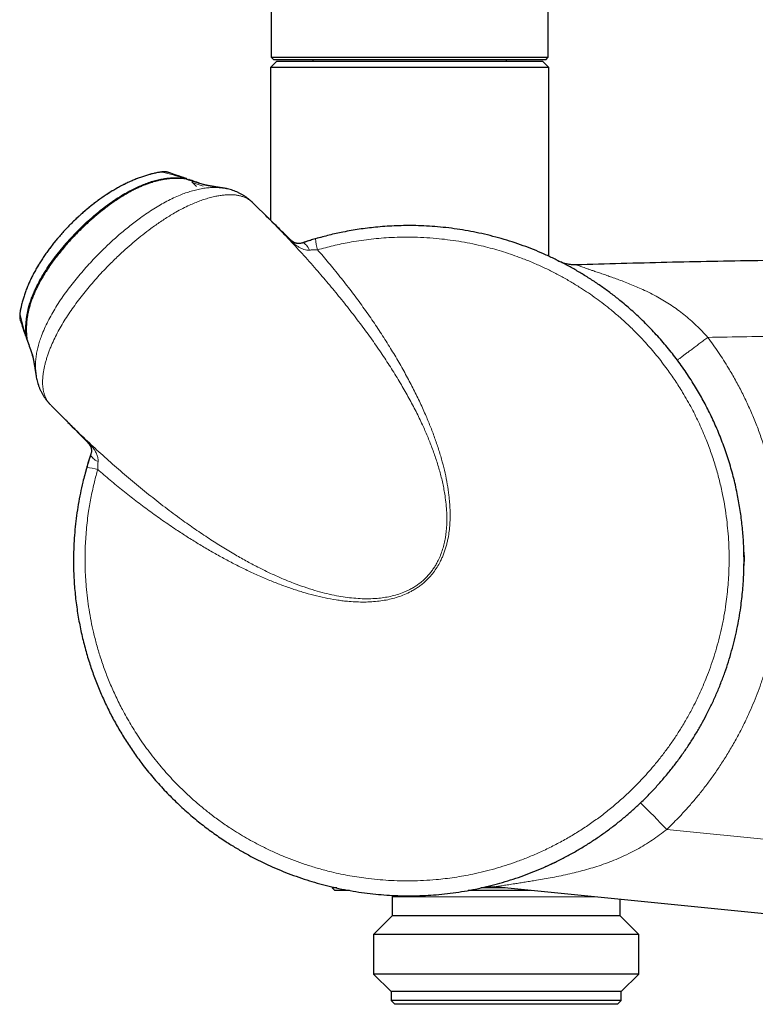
# Model space of a CAD drawing. Header units: millimetres. Extents: x 8 to 2230, y 12 to 2204.
# Tile 16 of 162: x 495 to 553, y 969 to 1047. Entities that reach past the tile are written whole.
import ezdxf

# ---------------------------------------------------------------- set-up
doc = ezdxf.new("R2010")
doc.units = ezdxf.units.MM

msp = doc.modelspace()

# ---------------------------------------------------------------- linework, layer by layer
at = {"color": 7, "linetype": 'Continuous', "lineweight": 30}
for p, q in [((514.462, 1591.841), (514.462, 1043.828)), ((536.362, 1043.828), (536.362, 1591.841)), ((514.912, 1043.528), (514.412, 1043.028)), ((514.462, 1043.828), (514.662, 1043.628)), ((514.462, 1043.828), (536.362, 1043.828)), ((525.412, 1043.628), (514.662, 1043.628)), ((514.912, 1043.528), (533.536, 1043.528)), ((517.762, 1043.628), (517.762, 1043.528)), ((536.162, 1043.628), (525.412, 1043.628)), ((533.062, 1043.528), (533.062, 1043.628)), ((533.536, 1043.528), (535.912, 1043.528)), ((536.412, 1043.028), (535.912, 1043.528)), ((536.162, 1043.628), (536.362, 1043.828)), ((514.412, 1043.028), (514.412, 1030.942)), ((533.923, 1043.028), (514.412, 1043.028)), ((536.412, 1043.028), (533.923, 1043.028)), ((536.412, 1028.094), (536.412, 1043.028)), ((507.729, 1034.21), (507.729, 1034.211)), ((507.796, 1034.222), (507.804, 1034.219)), ((508.569, 1033.603), (508.192, 1033.98)), ((514.22, 1031.128), (513.071, 1032.276)), ((514.191, 1031.15), (514.217, 1031.125)), ((494.636, 1023.825), (494.648, 1023.861)), ((495.126, 1021.569), (495.133, 1021.548)), ((495.2, 1021.393), (495.204, 1021.384)), ((495.2, 1021.388), (495.206, 1021.37)), ((495.877, 1018.673), (495.884, 1018.631)), ((495.918, 1018.416), (495.935, 1018.351)), ((497.037, 1016.329), (497.074, 1016.292)), ((497.077, 1016.289), (497.074, 1016.292)), ((497.075, 1016.287), (498.226, 1015.135)), ((498.229, 1015.138), (498.209, 1015.158)), ((519.284, 978.221), (519.284, 978.14)), ((519.284, 978.14), (519.484, 977.94)), ((519.637, 978.14), (519.284, 978.14)), ((532.944, 978.14), (531.03, 978.14)), ((566.955, 974.757), (532.1, 978.224)), ((520.637, 977.94), (519.484, 977.94)), ((524.034, 977.44), (524.034, 975.94)), ((534.955, 977.94), (530.03, 977.94)), ((542.034, 975.94), (542.034, 977.236)), ((524.034, 975.94), (522.556, 974.463)), ((542.034, 975.94), (524.034, 975.94)), ((543.511, 974.463), (542.034, 975.94)), ((522.556, 974.463), (522.556, 971.318)), ((543.511, 974.463), (522.556, 974.463)), ((543.511, 971.318), (543.511, 974.463)), ((522.556, 971.318), (523.934, 969.94)), ((543.511, 971.318), (522.556, 971.318)), ((542.134, 969.94), (543.511, 971.318)), ((523.934, 969.94), (523.934, 969.24)), ((542.134, 969.94), (523.934, 969.94)), ((542.134, 969.24), (542.134, 969.94)), ((523.934, 969.24), (524.234, 968.94)), ((542.134, 969.24), (523.934, 969.24)), ((541.834, 968.94), (524.234, 968.94)), ((541.834, 968.94), (542.134, 969.24))]:
    msp.add_line(p, q, dxfattribs=at)
at = {"color": 252, "linetype": 'Continuous', "lineweight": 0}
for p, q in [((505.528, 1034.718), (505.493, 1034.706)), ((507.572, 1034.275), (507.568, 1034.232)), ((509.083, 1033.635), (508.283, 1033.914)), ((511.125, 1033.39), (510.999, 1033.421)), ((495.123, 1021.787), (495.08, 1021.782)), ((495.144, 1021.626), (495.144, 1021.626)), ((495.935, 1018.351), (496.018, 1018.039)), ((545.72, 982.765), (567.286, 980.613)), ((539.985, 977.44), (524.034, 977.44))]:
    msp.add_line(p, q, dxfattribs=at)
at = {"color": 252, "linetype": 'Continuous', "lineweight": 0, "flags": 128}
for points in [[(515.956, 1029.424), (515.952, 1029.427), (515.947, 1029.428), (515.94, 1029.428), (515.932, 1029.427), (515.923, 1029.424), (515.912, 1029.419)], [(516.901, 1029.143), (516.95, 1029.151), (517.003, 1029.144), (517.06, 1029.121), (517.12, 1029.083), (517.183, 1029.031), (517.246, 1028.965), (517.31, 1028.886), (517.374, 1028.795), (517.437, 1028.694), (517.497, 1028.584)], [(499.93, 1013.399), (499.928, 1013.402), (499.926, 1013.408), (499.926, 1013.414), (499.928, 1013.422), (499.931, 1013.432), (499.935, 1013.442)], [(500.211, 1012.454), (500.203, 1012.405), (500.211, 1012.351), (500.234, 1012.294), (500.271, 1012.234), (500.324, 1012.172), (500.39, 1012.108), (500.468, 1012.044), (500.559, 1011.98), (500.66, 1011.918), (500.771, 1011.857)]]:
    msp.add_lwpolyline(points, dxfattribs=at)
at = {"color": 7, "linetype": 'Continuous', "lineweight": 30, "flags": 128}
for points in [[(551.825, 1004.704), (551.833, 1004.216), (551.831, 1003.632)], [(524.02, 977.556), (524.026, 977.527), (524.034, 977.44)]]:
    msp.add_lwpolyline(points, dxfattribs=at)
at = {"color": 252, "linetype": 'Continuous', "lineweight": 0}
for centre, radius, start, end in [((506.062, 1033.8), 0.966, 71.22578, 101.2959), ((520.613, 1029.511), 2.645, 180.7408, 200.05939), ((495.554, 1023.293), 0.966, 168.72573, 198.77446), ((499.94, 1013.41), 0.0146, 227.53896, 271.76912), ((499.844, 1008.741), 2.645, 69.94056, 89.25913), ((510.814, 950.402), 47.6, 42.83498, 46.38879)]:
    msp.add_arc(centre, radius, start, end, dxfattribs=at)
at = {"color": 7, "linetype": 'Continuous', "lineweight": 30}
for start, end in [(104.77728, 108.55581), (161.44419, 164.40052), (293.75175, 295.92448)]:
    msp.add_arc((525.334, 1004.021), 26.5, start, end, dxfattribs=at)
for points, knots in [([(505.528, 1034.717), (505.508, 1034.713), (505.389, 1034.692), (505.162, 1034.641), (504.847, 1034.562), (504.523, 1034.468), (504.199, 1034.361), (503.873, 1034.241), (503.546, 1034.109), (503.218, 1033.964), (502.889, 1033.806), (502.559, 1033.635), (502.229, 1033.453), (501.899, 1033.259), (501.572, 1033.054), (501.246, 1032.839), (500.923, 1032.614), (500.603, 1032.379), (500.286, 1032.135), (499.971, 1031.881), (499.661, 1031.618), (499.355, 1031.348), (499.055, 1031.071), (498.762, 1030.788), (498.474, 1030.499), (498.192, 1030.203), (497.916, 1029.9), (497.648, 1029.592), (497.387, 1029.279), (497.135, 1028.961), (496.892, 1028.64), (496.658, 1028.315), (496.433, 1027.986), (496.217, 1027.654), (496.012, 1027.318), (495.819, 1026.981), (495.638, 1026.644), (495.47, 1026.306), (495.314, 1025.967), (495.17, 1025.628), (495.04, 1025.288), (494.924, 1024.952), (494.822, 1024.619), (494.738, 1024.3), (494.677, 1024.036), (494.648, 1023.881), (494.638, 1023.825)], [0, 0, 0, 0, 0.003903, 0.023344, 0.04457, 0.066001, 0.087687, 0.109658, 0.131869, 0.154401, 0.177278, 0.200473, 0.223944, 0.247645, 0.271517, 0.295494, 0.31961, 0.343838, 0.368282, 0.392865, 0.417542, 0.442267, 0.466985, 0.49164, 0.516196, 0.541028, 0.565831, 0.590595, 0.615312, 0.639975, 0.664578, 0.689115, 0.713306, 0.737942, 0.762286, 0.786353, 0.810167, 0.833753, 0.857139, 0.880355, 0.903478, 0.926007, 0.948059, 0.969865, 0.989094, 1, 1, 1, 1]), ([(507.728, 1034.208), (507.675, 1034.215), (507.536, 1034.234), (507.314, 1034.25), (507.057, 1034.258), (506.796, 1034.255), (506.526, 1034.24), (506.253, 1034.212), (505.978, 1034.172), (505.701, 1034.119), (505.423, 1034.053), (505.137, 1033.974), (504.845, 1033.881), (504.546, 1033.774), (504.243, 1033.652), (503.937, 1033.517), (503.625, 1033.366), (503.308, 1033.2), (502.984, 1033.016), (502.65, 1032.815), (502.305, 1032.593), (501.946, 1032.349), (501.577, 1032.085), (501.204, 1031.802), (500.831, 1031.505), (500.46, 1031.193), (500.089, 1030.866), (499.718, 1030.523), (499.345, 1030.162), (498.974, 1029.785), (498.61, 1029.398), (498.26, 1029.008), (497.928, 1028.618), (497.614, 1028.229), (497.317, 1027.841), (497.037, 1027.454), (496.782, 1027.08), (496.553, 1026.726), (496.351, 1026.392), (496.162, 1026.058), (495.985, 1025.722), (495.822, 1025.383), (495.678, 1025.052), (495.551, 1024.729), (495.441, 1024.411), (495.346, 1024.099), (495.27, 1023.804), (495.208, 1023.518), (495.161, 1023.242), (495.127, 1022.96), (495.105, 1022.681), (495.096, 1022.404), (495.1, 1022.14), (495.115, 1021.89), (495.131, 1021.722), (495.144, 1021.636), (495.146, 1021.626)], [0, 0, 0, 0, 0.008354, 0.021657, 0.034185, 0.047984, 0.061898, 0.07597, 0.090235, 0.104727, 0.119456, 0.134389, 0.150379, 0.166702, 0.183429, 0.20063, 0.218378, 0.236761, 0.255879, 0.275856, 0.296848, 0.319075, 0.342794, 0.366862, 0.391318, 0.416217, 0.441622, 0.467599, 0.494223, 0.5216, 0.549188, 0.576123, 0.602426, 0.628122, 0.653236, 0.677795, 0.701834, 0.722911, 0.742874, 0.761907, 0.782133, 0.801439, 0.819938, 0.837753, 0.854987, 0.871728, 0.888069, 0.90202, 0.91676, 0.931322, 0.945713, 0.959947, 0.97404, 0.986511, 0.998471, 1, 1, 1, 1]), ([(506.36, 1034.719), (506.35, 1034.722), (506.315, 1034.734), (506.254, 1034.748), (506.182, 1034.761), (506.114, 1034.769), (506.048, 1034.772), (505.98, 1034.772), (505.901, 1034.769), (505.81, 1034.761), (505.708, 1034.748), (505.614, 1034.734), (505.554, 1034.722), (505.528, 1034.717)], [0, 0, 0, 0, 0.035384, 0.121794, 0.203096, 0.279946, 0.356066, 0.436997, 0.532421, 0.662185, 0.792726, 0.911393, 1, 1, 1, 1]), ([(507.805, 1034.222), (507.778, 1034.232), (507.488, 1034.334), (507.01, 1034.499), (506.563, 1034.65), (506.372, 1034.714)], [0, 0, 0, 0, 0.056265, 0.597162, 1, 1, 1, 1]), ([(507.729, 1034.21), (508.006, 1034.126), (508.343, 1034.023), (508.674, 1033.907), (508.733, 1033.887)], [0, 0, 0, 0, 0.823341, 1, 1, 1, 1]), ([(507.964, 1034.156), (507.961, 1034.157), (507.954, 1034.16), (507.946, 1034.162), (507.942, 1034.163)], [0, 0, 0, 0, 0.3999236, 1, 1, 1, 1]), ([(508.708, 1033.899), (508.541, 1033.958), (508.286, 1034.047), (508.035, 1034.132), (507.949, 1034.161)], [0, 0, 0, 0, 0.657601, 1, 1, 1, 1]), ([(509.083, 1033.767), (509.033, 1033.785), (508.911, 1033.829), (508.792, 1033.87), (508.721, 1033.894)], [0, 0, 0, 0, 0.4134583, 1, 1, 1, 1]), ([(510.684, 1033.482), (510.677, 1033.483), (510.653, 1033.487), (510.614, 1033.493), (510.566, 1033.5), (510.523, 1033.507), (510.484, 1033.513), (510.444, 1033.519), (510.403, 1033.525), (510.362, 1033.532), (510.324, 1033.538), (510.288, 1033.543), (510.253, 1033.549), (510.217, 1033.555), (510.178, 1033.561), (510.134, 1033.568), (510.086, 1033.576), (510.037, 1033.584), (509.991, 1033.591), (509.948, 1033.599), (509.908, 1033.605), (509.874, 1033.611), (509.844, 1033.616), (509.816, 1033.621), (509.787, 1033.626), (509.756, 1033.632), (509.724, 1033.637), (509.69, 1033.643), (509.655, 1033.65), (509.618, 1033.656), (509.578, 1033.664), (509.536, 1033.672), (509.493, 1033.68), (509.452, 1033.688), (509.416, 1033.695), (509.385, 1033.701), (509.357, 1033.706), (509.333, 1033.711), (509.311, 1033.716), (509.286, 1033.721), (509.257, 1033.727), (509.224, 1033.734), (509.192, 1033.741), (509.161, 1033.748), (509.134, 1033.755), (509.111, 1033.76), (509.091, 1033.765), (509.077, 1033.769), (509.068, 1033.771), (509.067, 1033.772), (509.066, 1033.772)], [0, 0, 0, 0, 0.009112, 0.032586, 0.05385, 0.07291, 0.090206, 0.106475, 0.127188, 0.145988, 0.163213, 0.17994, 0.196249, 0.212593, 0.231158, 0.252229, 0.27656, 0.300379, 0.323166, 0.344372, 0.363986, 0.38129, 0.396288, 0.410404, 0.425443, 0.441409, 0.456856, 0.473386, 0.492179, 0.51334, 0.536854, 0.562704, 0.59082, 0.61615, 0.63871, 0.659011, 0.677772, 0.69471, 0.711287, 0.729531, 0.749476, 0.775212, 0.802668, 0.831744, 0.86088, 0.889368, 0.916542, 0.946872, 0.974977, 1, 1, 1, 1]), ([(510.999, 1033.421), (510.971, 1033.428), (510.84, 1033.461), (510.602, 1033.498), (510.389, 1033.515), (510.286, 1033.523)], [0, 0, 0, 0, 0.120092, 0.572245, 1, 1, 1, 1]), ([(512.983, 1032.352), (512.971, 1032.363), (512.908, 1032.425), (512.786, 1032.53), (512.614, 1032.671), (512.43, 1032.804), (512.237, 1032.929), (512.041, 1033.041), (511.841, 1033.14), (511.638, 1033.227), (511.429, 1033.304), (511.217, 1033.369), (511.075, 1033.403), (511.006, 1033.42)], [0, 0, 0, 0, 0.022393, 0.122839, 0.22, 0.324593, 0.425995, 0.524659, 0.621015, 0.714843, 0.811951, 0.909539, 1, 1, 1, 1]), ([(515.956, 1029.424), (515.781, 1029.596), (515.292, 1030.076), (514.653, 1030.704), (514.189, 1031.161), (514.038, 1031.309)], [0, 0, 0, 0, 0.2738196, 0.7640946, 1, 1, 1, 1]), ([(499.878, 1011.386), (499.772, 1011.002), (499.587, 1010.33), (499.372, 1009.358), (499.206, 1008.478), (499.07, 1007.592), (498.964, 1006.7), (498.889, 1005.804), (498.847, 1004.976), (498.831, 1004.218), (498.835, 1003.53), (498.857, 1002.841), (498.896, 1002.164), (498.951, 1001.499), (499.022, 1000.846), (499.109, 1000.194), (499.21, 999.558), (499.324, 998.937), (499.449, 998.33), (499.589, 997.727), (499.792, 996.938), (500.069, 995.995), (500.442, 994.907), (500.85, 993.861), (501.304, 992.83), (501.803, 991.815), (502.347, 990.819), (502.935, 989.844), (503.567, 988.891), (504.15, 988.091), (504.665, 987.431), (505.099, 986.904), (505.547, 986.388), (506.002, 985.891), (506.461, 985.414), (506.925, 984.955), (507.4, 984.507), (507.877, 984.08), (508.354, 983.672), (508.831, 983.283), (509.317, 982.906), (509.969, 982.423), (510.718, 981.907), (511.57, 981.369), (512.358, 980.909), (513.162, 980.475), (513.973, 980.074), (514.786, 979.705), (515.602, 979.367), (516.431, 979.056), (517.264, 978.774), (518.1, 978.522), (518.95, 978.296), (519.818, 978.096), (520.706, 977.923), (521.601, 977.78), (522.49, 977.669), (523.373, 977.589), (524.247, 977.538), (525.125, 977.517), (525.997, 977.524), (526.863, 977.56), (527.733, 977.625), (528.615, 977.719), (529.507, 977.846), (530.396, 978.003), (531.27, 978.189), (532.126, 978.401), (532.966, 978.639), (533.799, 978.904), (534.618, 979.195), (535.421, 979.511), (536.222, 979.855), (537.025, 980.233), (537.83, 980.646), (538.622, 981.087), (539.39, 981.55), (540.133, 982.032), (540.851, 982.533), (541.554, 983.058), (542.234, 983.603), (542.892, 984.166), (543.538, 984.756), (544.176, 985.38), (544.805, 986.038), (545.412, 986.718), (545.989, 987.411), (546.535, 988.114), (547.051, 988.827), (547.545, 989.557), (548.01, 990.299), (548.448, 991.05), (548.867, 991.826), (549.268, 992.632), (549.649, 993.47), (550.001, 994.322), (550.32, 995.176), (550.605, 996.03), (550.859, 996.883), (551.085, 997.745), (551.28, 998.608), (551.445, 999.47), (551.571, 1000.27), (551.665, 1001.013), (551.735, 1001.697), (551.786, 1002.382), (551.819, 1003.059), (551.835, 1003.725), (551.834, 1004.382), (551.817, 1005.038), (551.784, 1005.681), (551.737, 1006.31), (551.676, 1006.925), (551.602, 1007.539), (551.484, 1008.345), (551.335, 1009.169), (551.151, 1010.01), (550.987, 1010.678), (550.805, 1011.342), (550.609, 1011.992), (550.401, 1012.626), (550.179, 1013.245), (549.943, 1013.858), (549.696, 1014.454), (549.44, 1015.032), (549.176, 1015.592), (548.899, 1016.147), (548.518, 1016.868), (548.1, 1017.594), (547.647, 1018.323), (547.27, 1018.894), (546.878, 1019.456), (546.478, 1020), (546.07, 1020.525), (545.657, 1021.032), (545.23, 1021.528), (544.8, 1022.005), (544.368, 1022.462), (543.934, 1022.9), (543.489, 1023.328), (542.891, 1023.877), (542.198, 1024.471), (541.406, 1025.097), (540.668, 1025.64), (539.911, 1026.157), (539.145, 1026.643), (538.373, 1027.097), (537.594, 1027.52), (536.801, 1027.917), (535.999, 1028.285), (535.192, 1028.624), (534.368, 1028.939), (533.521, 1029.23), (532.651, 1029.496), (531.771, 1029.732), (530.893, 1029.936), (530.019, 1030.108), (529.15, 1030.249), (528.274, 1030.362), (527.401, 1030.445), (526.532, 1030.498), (525.709, 1030.522), (524.928, 1030.521), (524.188, 1030.499), (523.447, 1030.457), (522.739, 1030.396), (522.062, 1030.321), (521.417, 1030.232), (520.775, 1030.128), (519.983, 1029.98), (519.044, 1029.774), (518.327, 1029.576), (517.969, 1029.477)], [0, 0, 0, 0, 0.008509, 0.014892, 0.021282, 0.027679, 0.034076, 0.040503, 0.04693, 0.051844, 0.056757, 0.061684, 0.066611, 0.071307, 0.076003, 0.080711, 0.085419, 0.089849, 0.094279, 0.098718, 0.103157, 0.111807, 0.119836, 0.127894, 0.135966, 0.14409, 0.152228, 0.160417, 0.168621, 0.176855, 0.181758, 0.186661, 0.191577, 0.196492, 0.201177, 0.205862, 0.210558, 0.215254, 0.219672, 0.224089, 0.228516, 0.232943, 0.241568, 0.24811, 0.254653, 0.261226, 0.267799, 0.274127, 0.280455, 0.286811, 0.293167, 0.299375, 0.30559, 0.312057, 0.318524, 0.325021, 0.331518, 0.337773, 0.344029, 0.350311, 0.356593, 0.36273, 0.368873, 0.375291, 0.381709, 0.388157, 0.394606, 0.400814, 0.407022, 0.413257, 0.419493, 0.425584, 0.431681, 0.438105, 0.444529, 0.450984, 0.457438, 0.463653, 0.469868, 0.476111, 0.482354, 0.488452, 0.494557, 0.501012, 0.507467, 0.513954, 0.52044, 0.526686, 0.532932, 0.539206, 0.545481, 0.55161, 0.557746, 0.564285, 0.570824, 0.577395, 0.583966, 0.590294, 0.596623, 0.60298, 0.609337, 0.615548, 0.621765, 0.626667, 0.631568, 0.636483, 0.641398, 0.646083, 0.650768, 0.655465, 0.660162, 0.664581, 0.669, 0.673429, 0.677858, 0.686487, 0.691414, 0.696342, 0.701282, 0.706223, 0.710932, 0.715641, 0.720362, 0.725083, 0.729524, 0.733966, 0.738417, 0.742868, 0.75154, 0.756455, 0.761369, 0.766296, 0.771223, 0.775919, 0.780615, 0.785323, 0.79003, 0.794458, 0.798887, 0.803324, 0.807762, 0.816408, 0.822974, 0.82954, 0.836137, 0.842734, 0.849086, 0.855437, 0.861816, 0.868196, 0.874427, 0.880665, 0.887174, 0.893684, 0.900224, 0.906764, 0.91306, 0.919357, 0.925681, 0.932005, 0.938183, 0.944366, 0.94965, 0.954933, 0.960233, 0.965532, 0.97017, 0.974808, 0.979457, 0.984106, 0.992046, 1, 1, 1, 1]), ([(516.902, 1029.145), (516.877, 1029.137), (516.824, 1029.121), (516.744, 1029.107), (516.66, 1029.099), (516.574, 1029.101), (516.497, 1029.111), (516.418, 1029.13), (516.349, 1029.154), (516.284, 1029.182), (516.223, 1029.215), (516.169, 1029.248), (516.12, 1029.282), (516.076, 1029.317), (516.033, 1029.352), (515.993, 1029.388), (515.968, 1029.412), (515.956, 1029.424)], [0, 0, 0, 0, 0.0678923, 0.1483079, 0.235794, 0.3291833, 0.4266448, 0.5161985, 0.6051654, 0.6817486, 0.7484555, 0.8071718, 0.853036, 0.8943695, 0.9318566, 0.9661747, 1, 1, 1, 1]), ([(517.969, 1029.477), (517.9, 1029.457), (517.762, 1029.416), (517.553, 1029.353), (517.345, 1029.288), (517.125, 1029.218), (516.979, 1029.169), (516.901, 1029.143)], [0, 0, 0, 0, 0.189617, 0.380286, 0.574478, 0.769996, 1, 1, 1, 1]), ([(537.119, 1027.756), (537.231, 1027.705), (537.455, 1027.604), (537.811, 1027.506), (538.175, 1027.446), (538.42, 1027.445), (538.543, 1027.444)], [0, 0, 0, 0, 0.249997, 0.499994, 0.749997, 1, 1, 1, 1]), ([(494.636, 1023.826), (494.631, 1023.796), (494.618, 1023.729), (494.603, 1023.629), (494.591, 1023.521), (494.583, 1023.421), (494.582, 1023.331), (494.584, 1023.255), (494.592, 1023.182), (494.605, 1023.103), (494.62, 1023.039), (494.633, 1023.003), (494.636, 1022.995)], [0, 0, 0, 0, 0.105098, 0.230245, 0.359608, 0.513105, 0.621589, 0.702536, 0.786238, 0.875146, 0.971595, 1, 1, 1, 1]), ([(494.64, 1022.982), (494.664, 1022.912), (494.777, 1022.574), (494.937, 1022.108), (495.077, 1021.71), (495.121, 1021.584)], [0, 0, 0, 0, 0.152211, 0.733223, 1, 1, 1, 1]), ([(495.148, 1021.609), (495.151, 1021.587), (495.159, 1021.525), (495.177, 1021.452), (495.195, 1021.403), (495.199, 1021.393)], [0, 0, 0, 0, 0.293662, 0.847004, 1, 1, 1, 1]), ([(495.133, 1021.552), (495.138, 1021.535), (495.153, 1021.488), (495.176, 1021.444), (495.19, 1021.417)], [0, 0, 0, 0, 0.367616, 1, 1, 1, 1]), ([(495.201, 1021.383), (495.261, 1021.208), (495.387, 1020.838), (495.52, 1020.463), (495.589, 1020.265)], [0, 0, 0, 0, 0.47357, 1, 1, 1, 1]), ([(495.582, 1020.29), (495.582, 1020.289), (495.583, 1020.288), (495.585, 1020.278), (495.589, 1020.263), (495.595, 1020.241), (495.601, 1020.214), (495.608, 1020.185), (495.615, 1020.154), (495.621, 1020.124), (495.628, 1020.094), (495.635, 1020.063), (495.64, 1020.034), (495.646, 1020.007), (495.652, 1019.978), (495.658, 1019.946), (495.665, 1019.911), (495.672, 1019.876), (495.678, 1019.845), (495.683, 1019.817), (495.688, 1019.79), (495.693, 1019.762), (495.699, 1019.732), (495.705, 1019.699), (495.711, 1019.664), (495.716, 1019.637), (495.72, 1019.615), (495.724, 1019.595), (495.727, 1019.576), (495.731, 1019.549), (495.738, 1019.514), (495.745, 1019.471), (495.752, 1019.429), (495.759, 1019.387), (495.766, 1019.347), (495.772, 1019.309), (495.778, 1019.274), (495.784, 1019.236), (495.791, 1019.194), (495.798, 1019.147), (495.806, 1019.097), (495.815, 1019.044), (495.822, 1018.997), (495.828, 1018.957), (495.833, 1018.925), (495.839, 1018.888), (495.845, 1018.846), (495.852, 1018.8), (495.86, 1018.75), (495.867, 1018.706), (495.871, 1018.68), (495.872, 1018.672)], [0, 0, 0, 0, 0.026485, 0.054581, 0.084892, 0.116346, 0.148343, 0.177158, 0.205663, 0.232366, 0.256581, 0.27921, 0.30173, 0.317768, 0.33626, 0.357245, 0.380494, 0.402386, 0.421685, 0.438376, 0.454018, 0.468848, 0.483919, 0.49923, 0.514801, 0.527307, 0.540072, 0.553103, 0.566821, 0.582603, 0.602787, 0.625127, 0.646935, 0.667858, 0.687891, 0.706685, 0.72384, 0.739352, 0.761571, 0.783827, 0.806611, 0.831386, 0.858603, 0.871397, 0.885822, 0.902369, 0.921043, 0.941847, 0.96436, 0.988938, 1, 1, 1, 1]), ([(495.627, 1020.158), (495.626, 1020.16), (495.611, 1020.2), (495.598, 1020.24), (495.586, 1020.278)], [0, 0, 0, 0, 0.046937, 1, 1, 1, 1]), ([(495.834, 1019.101), (495.838, 1019.016), (495.849, 1018.784), (495.886, 1018.533), (495.929, 1018.373), (495.935, 1018.351)], [0, 0, 0, 0, 0.330677, 0.910246, 1, 1, 1, 1]), ([(495.936, 1018.344), (495.953, 1018.274), (495.987, 1018.128), (496.054, 1017.913), (496.133, 1017.698), (496.223, 1017.491), (496.322, 1017.292), (496.432, 1017.1), (496.552, 1016.912), (496.683, 1016.731), (496.824, 1016.557), (496.927, 1016.44), (496.981, 1016.386), (496.986, 1016.381)], [0, 0, 0, 0, 0.0934951, 0.194172, 0.2944577, 0.3942296, 0.4914084, 0.5905866, 0.6900298, 0.7901634, 0.8932753, 0.9902039, 1, 1, 1, 1]), ([(498.044, 1015.318), (498.097, 1015.264), (498.328, 1015.029), (498.956, 1014.389), (499.532, 1013.804), (499.93, 1013.399)], [0, 0, 0, 0, 0.0844642, 0.3668188, 1, 1, 1, 1]), ([(498.396, 1014.959), (498.509, 1014.844), (499.021, 1014.324), (499.532, 1013.804), (499.93, 1013.399)], [0, 0, 0, 0, 0.221538, 1, 1, 1, 1]), ([(499.93, 1013.399), (499.936, 1013.392), (499.956, 1013.373), (499.987, 1013.338), (500.023, 1013.296), (500.058, 1013.253), (500.091, 1013.207), (500.121, 1013.161), (500.153, 1013.108), (500.182, 1013.05), (500.209, 1012.984), (500.232, 1012.908), (500.249, 1012.825), (500.255, 1012.737), (500.253, 1012.649), (500.239, 1012.56), (500.225, 1012.495), (500.212, 1012.46), (500.209, 1012.453)], [0, 0, 0, 0, 0.0179, 0.054459, 0.089708, 0.129215, 0.172856, 0.22045, 0.27442, 0.342695, 0.419687, 0.511512, 0.622272, 0.715594, 0.812903, 0.904295, 0.979709, 1, 1, 1, 1]), ([(500.211, 1012.454), (500.19, 1012.389), (500.147, 1012.26), (500.081, 1012.057), (500.016, 1011.85), (499.948, 1011.625), (499.902, 1011.47), (499.878, 1011.386)], [0, 0, 0, 0, 0.188873, 0.379127, 0.57345, 0.769056, 1, 1, 1, 1])]:
    msp.add_open_spline(points, degree=3, knots=knots, dxfattribs=at)
at = {"color": 252, "linetype": 'Continuous', "lineweight": 0}
for points, knots in [([(505.493, 1034.706), (505.299, 1034.664), (504.911, 1034.581), (504.335, 1034.407), (503.766, 1034.199), (503.233, 1033.969), (502.736, 1033.727), (502.275, 1033.477), (501.817, 1033.207), (501.366, 1032.917), (500.919, 1032.609), (500.479, 1032.282), (500.045, 1031.939), (499.638, 1031.596), (499.257, 1031.256), (498.902, 1030.921), (498.553, 1030.576), (498.213, 1030.22), (497.88, 1029.854), (497.556, 1029.479), (497.242, 1029.094), (496.925, 1028.681), (496.607, 1028.24), (496.293, 1027.769), (495.977, 1027.255), (495.666, 1026.697), (495.385, 1026.124), (495.164, 1025.608), (494.994, 1025.153), (494.857, 1024.727), (494.739, 1024.297), (494.678, 1024.006), (494.648, 1023.861)], [0, 0, 0, 0, 0.038368, 0.076738, 0.115463, 0.154191, 0.186856, 0.219733, 0.25261, 0.285915, 0.31922, 0.35295, 0.38668, 0.420612, 0.450179, 0.479877, 0.509576, 0.53955, 0.569524, 0.599781, 0.630037, 0.660432, 0.695334, 0.730253, 0.765154, 0.80754, 0.849925, 0.885518, 0.914064, 0.942608, 0.971304, 1, 1, 1, 1]), ([(495.08, 1021.782), (495.066, 1021.968), (495.038, 1022.339), (495.061, 1022.901), (495.131, 1023.462), (495.239, 1023.959), (495.365, 1024.397), (495.495, 1024.776), (495.65, 1025.169), (495.829, 1025.57), (496.039, 1025.989), (496.273, 1026.414), (496.575, 1026.914), (496.944, 1027.471), (497.389, 1028.079), (497.86, 1028.672), (498.356, 1029.248), (498.877, 1029.811), (499.419, 1030.358), (499.983, 1030.888), (500.55, 1031.383), (501.117, 1031.843), (501.666, 1032.254), (502.212, 1032.632), (502.745, 1032.968), (503.242, 1033.251), (503.699, 1033.485), (504.126, 1033.68), (504.554, 1033.851), (504.984, 1033.998), (505.41, 1034.118), (505.823, 1034.206), (506.223, 1034.266), (506.611, 1034.301), (506.967, 1034.309), (507.287, 1034.3), (507.477, 1034.283), (507.572, 1034.275)], [0, 0, 0, 0, 0.028978, 0.0579598, 0.0874736, 0.1169919, 0.1372276, 0.1583727, 0.1795191, 0.2030864, 0.2266549, 0.2526329, 0.278612, 0.3176543, 0.3568169, 0.3959816, 0.4356757, 0.4753708, 0.5154559, 0.5556937, 0.5959849, 0.6327346, 0.669483, 0.7028661, 0.736247, 0.7675611, 0.7920161, 0.8163093, 0.8406008, 0.8638532, 0.8871029, 0.9095367, 0.9297488, 0.9500154, 0.9702811, 0.9851231, 1, 1, 1, 1]), ([(507.729, 1034.21), (507.551, 1034.228), (507.195, 1034.264), (506.656, 1034.254), (506.116, 1034.199), (505.638, 1034.107), (505.219, 1033.998), (504.856, 1033.884), (504.48, 1033.746), (504.097, 1033.586), (503.695, 1033.398), (503.288, 1033.186), (502.806, 1032.911), (502.268, 1032.571), (501.678, 1032.16), (501.104, 1031.724), (500.544, 1031.265), (499.998, 1030.783), (499.465, 1030.28), (498.947, 1029.759), (498.465, 1029.239), (498.018, 1028.725), (497.616, 1028.231), (497.242, 1027.739), (496.905, 1027.264), (496.595, 1026.791), (496.315, 1026.328), (496.059, 1025.862), (495.828, 1025.394), (495.629, 1024.931), (495.461, 1024.473), (495.325, 1024.029), (495.225, 1023.611), (495.157, 1023.221), (495.115, 1022.852), (495.096, 1022.479), (495.099, 1022.069), (495.128, 1021.786), (495.144, 1021.626)], [0, 0, 0, 0, 0.027537, 0.055076, 0.083092, 0.111111, 0.130076, 0.149893, 0.169712, 0.1918, 0.213889, 0.238237, 0.262587, 0.299425, 0.336413, 0.373403, 0.410513, 0.44812, 0.485771, 0.523521, 0.561429, 0.595053, 0.628677, 0.659549, 0.690419, 0.718546, 0.746672, 0.773859, 0.800533, 0.827204, 0.85152, 0.875834, 0.89871, 0.917772, 0.936834, 0.956046, 0.975257, 1, 1, 1, 1]), ([(505.873, 1034.748), (505.86, 1034.749), (505.836, 1034.752), (505.767, 1034.747), (505.688, 1034.739), (505.596, 1034.725), (505.528, 1034.712), (505.493, 1034.706)], [0, 0, 0, 0, 0.214308, 0.401954, 0.597398, 0.796145, 1, 1, 1, 1]), ([(507.572, 1034.275), (507.288, 1034.36), (506.719, 1034.531), (506.155, 1034.676), (505.873, 1034.748)], [0, 0, 0, 0, 0.4999873, 1, 1, 1, 1]), ([(507.572, 1034.275), (507.628, 1034.268), (507.705, 1034.258), (507.777, 1034.23), (507.796, 1034.222)], [0, 0, 0, 0, 0.73254, 1, 1, 1, 1]), ([(510.286, 1033.523), (510.28, 1033.524), (510.143, 1033.537), (509.87, 1033.535), (509.456, 1033.512), (509.027, 1033.455), (508.584, 1033.366), (508.141, 1033.249), (507.699, 1033.106), (507.23, 1032.927), (506.737, 1032.709), (506.216, 1032.449), (505.696, 1032.162), (505.176, 1031.847), (504.654, 1031.506), (504.161, 1031.161), (503.701, 1030.819), (503.279, 1030.491), (502.862, 1030.153), (502.452, 1029.805), (502.047, 1029.447), (501.649, 1029.081), (501.257, 1028.707), (500.838, 1028.293), (500.396, 1027.837), (499.932, 1027.336), (499.479, 1026.823), (499.039, 1026.296), (498.613, 1025.757), (498.2, 1025.204), (497.805, 1024.638), (497.44, 1024.073), (497.107, 1023.51), (496.807, 1022.949), (496.535, 1022.378), (496.319, 1021.852), (496.155, 1021.373), (496.034, 1020.948), (495.938, 1020.526), (495.869, 1020.108), (495.829, 1019.695), (495.815, 1019.359), (495.829, 1019.163), (495.834, 1019.101)], [0, 0, 0, 0, 0.000977, 0.0210507, 0.0412259, 0.0630729, 0.085021, 0.1069375, 0.1289334, 0.150924, 0.1773116, 0.2037831, 0.2310116, 0.2583056, 0.2860897, 0.3151325, 0.3388455, 0.3625808, 0.3863613, 0.4101612, 0.4340137, 0.4578835, 0.481794, 0.5057202, 0.53577, 0.5658512, 0.5961346, 0.6264552, 0.6569185, 0.6876312, 0.7185021, 0.7494374, 0.7782967, 0.8072334, 0.8363567, 0.8655963, 0.8867017, 0.907873, 0.9286398, 0.9494843, 0.9699343, 0.9904788, 1, 1, 1, 1]), ([(497.074, 1016.292), (497.045, 1016.32), (496.957, 1016.406), (496.83, 1016.567), (496.696, 1016.777), (496.586, 1017.007), (496.502, 1017.253), (496.441, 1017.515), (496.404, 1017.79), (496.388, 1018.083), (496.394, 1018.394), (496.422, 1018.699), (496.465, 1018.995), (496.519, 1019.278), (496.586, 1019.566), (496.664, 1019.86), (496.755, 1020.157), (496.857, 1020.457), (496.97, 1020.76), (497.127, 1021.146), (497.342, 1021.615), (497.625, 1022.165), (497.935, 1022.712), (498.273, 1023.26), (498.636, 1023.807), (499.024, 1024.352), (499.431, 1024.891), (499.856, 1025.424), (500.298, 1025.951), (500.757, 1026.47), (501.23, 1026.98), (501.802, 1027.569), (502.417, 1028.167), (503.075, 1028.77), (503.685, 1029.297), (504.31, 1029.805), (504.861, 1030.225), (505.329, 1030.564), (505.715, 1030.83), (506.109, 1031.089), (506.515, 1031.342), (506.966, 1031.605), (507.465, 1031.875), (507.963, 1032.118), (508.419, 1032.316), (508.833, 1032.477), (509.251, 1032.62), (509.671, 1032.743), (510.061, 1032.835), (510.417, 1032.901), (510.737, 1032.943), (511.047, 1032.964), (511.346, 1032.965), (511.629, 1032.944), (511.899, 1032.901), (512.155, 1032.834), (512.396, 1032.744), (512.62, 1032.63), (512.851, 1032.48), (512.991, 1032.35), (513.071, 1032.275)], [0, 0, 0, 0, 0.006622, 0.020396, 0.034341, 0.048359, 0.062524, 0.075957, 0.089461, 0.103261, 0.117132, 0.131214, 0.142812, 0.154442, 0.166134, 0.177852, 0.189642, 0.201454, 0.213319, 0.225203, 0.246832, 0.26855, 0.290378, 0.312345, 0.334937, 0.357575, 0.380334, 0.403303, 0.426303, 0.449509, 0.4728, 0.496116, 0.531803, 0.558693, 0.585626, 0.612735, 0.639898, 0.65565, 0.671416, 0.687694, 0.703991, 0.720622, 0.741965, 0.763378, 0.779441, 0.795549, 0.812112, 0.828736, 0.845689, 0.859284, 0.872798, 0.886368, 0.899785, 0.913267, 0.92657, 0.940197, 0.953896, 0.96767, 0.981512, 1, 1, 1, 1]), ([(514.217, 1031.125), (514.353, 1030.99), (514.883, 1030.466), (515.783, 1029.526), (516.916, 1028.305), (517.98, 1027.109), (518.978, 1025.943), (519.911, 1024.812), (520.821, 1023.664), (521.698, 1022.51), (522.539, 1021.347), (523.326, 1020.202), (524.065, 1019.065), (524.735, 1017.967), (525.352, 1016.882), (525.909, 1015.827), (526.395, 1014.822), (526.814, 1013.872), (527.177, 1012.963), (527.504, 1012.038), (527.742, 1011.253), (527.909, 1010.617), (528.021, 1010.136), (528.12, 1009.65), (528.212, 1009.103), (528.29, 1008.496), (528.339, 1007.828), (528.35, 1007.164), (528.323, 1006.612), (528.277, 1006.174), (528.222, 1005.8), (528.139, 1005.382), (528.015, 1004.92), (527.856, 1004.466), (527.682, 1004.073), (527.507, 1003.744), (527.342, 1003.472), (527.158, 1003.209), (526.957, 1002.956), (526.738, 1002.716), (526.503, 1002.489), (526.254, 1002.28), (525.992, 1002.086), (525.717, 1001.909), (525.446, 1001.758), (525.184, 1001.629), (524.85, 1001.485), (524.421, 1001.333), (523.895, 1001.196), (523.362, 1001.099), (522.784, 1001.033), (522.158, 1001.004), (521.489, 1001.017), (520.819, 1001.069), (520.134, 1001.158), (519.417, 1001.288), (518.669, 1001.459), (517.876, 1001.677), (517.055, 1001.94), (516.187, 1002.256), (515.306, 1002.615), (514.41, 1003.017), (513.498, 1003.462), (512.572, 1003.95), (511.594, 1004.5), (510.588, 1005.104), (509.527, 1005.781), (508.455, 1006.503), (507.291, 1007.328), (506.061, 1008.246), (504.771, 1009.258), (503.493, 1010.306), (502.233, 1011.384), (500.995, 1012.488), (499.787, 1013.611), (498.866, 1014.494), (498.355, 1015.01), (498.229, 1015.138)], [0, 0, 0, 0, 0.008756, 0.033944, 0.059144, 0.084356, 0.106486, 0.128625, 0.150662, 0.172708, 0.194087, 0.215479, 0.23537, 0.255276, 0.273437, 0.291615, 0.309012, 0.323654, 0.338314, 0.353007, 0.367728, 0.375113, 0.382497, 0.389907, 0.397317, 0.407355, 0.417282, 0.427241, 0.437014, 0.441928, 0.446841, 0.453871, 0.4609, 0.468079, 0.475257, 0.479939, 0.484621, 0.489375, 0.494129, 0.498954, 0.5038, 0.508581, 0.513363, 0.518225, 0.523087, 0.52713, 0.531182, 0.539235, 0.547349, 0.555329, 0.563347, 0.573273, 0.583244, 0.593252, 0.603288, 0.614162, 0.625892, 0.637645, 0.651091, 0.664558, 0.679185, 0.69383, 0.708768, 0.724855, 0.740955, 0.75934, 0.777738, 0.797692, 0.817656, 0.842145, 0.866945, 0.891758, 0.916888, 0.94203, 0.966906, 0.991793, 1, 1, 1, 1]), ([(514.167, 1031.181), (514.288, 1031.061), (514.875, 1030.48), (515.453, 1029.889), (515.912, 1029.419)], [0, 0, 0, 0, 0.205651, 1, 1, 1, 1]), ([(518.129, 1028.604), (518.334, 1028.661), (518.743, 1028.777), (519.363, 1028.93), (519.987, 1029.069), (520.664, 1029.202), (521.394, 1029.324), (522.177, 1029.43), (522.964, 1029.512), (523.785, 1029.572), (524.638, 1029.606), (525.558, 1029.61), (526.514, 1029.58), (527.471, 1029.512), (528.395, 1029.412), (529.285, 1029.283), (530.171, 1029.123), (530.999, 1028.943), (531.769, 1028.75), (532.482, 1028.548), (533.19, 1028.326), (533.971, 1028.055), (534.822, 1027.727), (535.708, 1027.346), (536.551, 1026.944), (537.353, 1026.527), (538.141, 1026.081), (538.868, 1025.634), (539.535, 1025.194), (540.145, 1024.765), (540.743, 1024.318), (541.377, 1023.815), (542.042, 1023.25), (542.733, 1022.617), (543.402, 1021.959), (543.987, 1021.338), (544.494, 1020.764), (544.931, 1020.244), (545.353, 1019.711), (545.846, 1019.055), (546.396, 1018.267), (546.921, 1017.44), (547.354, 1016.7), (547.697, 1016.073), (548.014, 1015.455), (548.305, 1014.846), (548.58, 1014.23), (548.902, 1013.457), (549.252, 1012.519), (549.603, 1011.43), (549.9, 1010.343), (550.138, 1009.297), (550.327, 1008.275), (550.465, 1007.311), (550.564, 1006.373), (550.627, 1005.461), (550.658, 1004.545), (550.656, 1003.682), (550.627, 1002.873), (550.577, 1002.118), (550.505, 1001.364), (550.401, 1000.533), (550.256, 999.626), (550.065, 998.678), (549.846, 997.768), (549.603, 996.893), (549.328, 996.026), (549.039, 995.218), (548.744, 994.471), (548.449, 993.781), (548.132, 993.099), (547.76, 992.356), (547.325, 991.556), (546.835, 990.733), (546.331, 989.953), (545.816, 989.216), (545.274, 988.496), (544.74, 987.835), (544.22, 987.233), (543.718, 986.686), (543.2, 986.152), (542.594, 985.563), (541.891, 984.927), (541.083, 984.255), (540.246, 983.614), (539.378, 983.006), (538.484, 982.433), (537.562, 981.895), (536.615, 981.395), (535.674, 980.947), (534.743, 980.55), (533.855, 980.21), (532.984, 979.914), (532.131, 979.656), (531.268, 979.428), (530.449, 979.242), (529.676, 979.093), (528.952, 978.974), (528.223, 978.876), (527.409, 978.79), (526.509, 978.727), (525.555, 978.696), (524.631, 978.7), (523.738, 978.736), (522.845, 978.803), (522.006, 978.895), (521.225, 979.007), (520.498, 979.133), (519.776, 979.28), (518.974, 979.467), (518.097, 979.703), (517.178, 979.989), (516.3, 980.299), (515.461, 980.629), (514.633, 980.989), (513.866, 981.356), (513.159, 981.722), (512.509, 982.083), (511.869, 982.464), (511.168, 982.909), (510.412, 983.426), (509.634, 984.005), (508.901, 984.593), (508.213, 985.188), (507.545, 985.808), (506.938, 986.414), (506.387, 987.001), (505.889, 987.563), (505.408, 988.141), (504.947, 988.728), (504.506, 989.324), (504.099, 989.911), (503.718, 990.492), (503.365, 991.065), (503.026, 991.648), (502.624, 992.383), (502.177, 993.277), (501.712, 994.322), (501.301, 995.369), (500.953, 996.384), (500.657, 997.38), (500.417, 998.325), (500.218, 999.249), (500.058, 1000.15), (499.93, 1001.058), (499.841, 1001.918), (499.783, 1002.727), (499.752, 1003.483), (499.744, 1004.241), (499.758, 1004.992), (499.793, 1005.735), (499.85, 1006.468), (499.927, 1007.201), (500.02, 1007.884), (500.123, 1008.518), (500.231, 1009.102), (500.354, 1009.684), (500.52, 1010.394), (500.662, 1010.905), (500.751, 1011.226)], [0, 0, 0, 0, 0.004734, 0.009468, 0.014214, 0.01896, 0.024823, 0.030686, 0.036573, 0.042459, 0.049037, 0.055623, 0.06299, 0.070369, 0.077058, 0.083748, 0.09047, 0.097193, 0.102718, 0.108243, 0.113787, 0.119331, 0.126764, 0.134209, 0.140958, 0.147707, 0.15449, 0.161273, 0.166847, 0.172422, 0.178015, 0.183608, 0.190607, 0.197606, 0.204642, 0.211679, 0.216759, 0.221838, 0.226932, 0.232027, 0.240256, 0.2485, 0.254, 0.259504, 0.26454, 0.269575, 0.274624, 0.279673, 0.28835, 0.297045, 0.305298, 0.313567, 0.321048, 0.32854, 0.335334, 0.342128, 0.348957, 0.355786, 0.361401, 0.367016, 0.372651, 0.378286, 0.385683, 0.393091, 0.39981, 0.406528, 0.413281, 0.420034, 0.425586, 0.431139, 0.436711, 0.442283, 0.449593, 0.456914, 0.463552, 0.470191, 0.476863, 0.483536, 0.489021, 0.494507, 0.500012, 0.505517, 0.513259, 0.521014, 0.528831, 0.536648, 0.544521, 0.552393, 0.56033, 0.568282, 0.575543, 0.582815, 0.589408, 0.596001, 0.602626, 0.609252, 0.614698, 0.620143, 0.625607, 0.631071, 0.63839, 0.64572, 0.652365, 0.65901, 0.665688, 0.672366, 0.677854, 0.683342, 0.688848, 0.694354, 0.70176, 0.709178, 0.715902, 0.722626, 0.729384, 0.736141, 0.741695, 0.747249, 0.752821, 0.758393, 0.765879, 0.773376, 0.780173, 0.78697, 0.793801, 0.800633, 0.806247, 0.811862, 0.817496, 0.82313, 0.828631, 0.834136, 0.839172, 0.844207, 0.849257, 0.854306, 0.862983, 0.871678, 0.879931, 0.8882, 0.895699, 0.90321, 0.910021, 0.916832, 0.923678, 0.930524, 0.936153, 0.941782, 0.94743, 0.953079, 0.95854, 0.964, 0.969479, 0.974958, 0.979366, 0.983774, 0.988191, 0.992609, 1, 1, 1, 1]), ([(515.912, 1029.419), (515.951, 1029.38), (516.024, 1029.306), (516.137, 1029.2), (516.263, 1029.089), (516.411, 1028.972), (516.597, 1028.844), (516.809, 1028.726), (517.038, 1028.633), (517.232, 1028.589), (517.382, 1028.576), (517.459, 1028.581), (517.497, 1028.584)], [0, 0, 0, 0, 0.088883, 0.1665093, 0.2448147, 0.3561036, 0.4684331, 0.6094064, 0.7526313, 0.8741551, 0.9366965, 1, 1, 1, 1]), ([(500.751, 1011.226), (501.078, 1010.943), (501.734, 1010.379), (502.741, 1009.556), (503.766, 1008.752), (504.81, 1007.969), (505.874, 1007.207), (506.879, 1006.521), (507.821, 1005.908), (508.696, 1005.362), (509.584, 1004.833), (510.485, 1004.323), (511.399, 1003.834), (512.327, 1003.365), (513.27, 1002.922), (514.203, 1002.516), (515.125, 1002.148), (516.025, 1001.823), (516.928, 1001.533), (517.821, 1001.284), (518.713, 1001.076), (519.453, 1000.941), (520.046, 1000.857), (520.536, 1000.803), (521.077, 1000.763), (521.667, 1000.745), (522.259, 1000.758), (522.839, 1000.802), (523.403, 1000.881), (523.949, 1000.993), (524.486, 1001.145), (525.011, 1001.341), (525.45, 1001.549), (525.806, 1001.754), (526.088, 1001.938), (526.359, 1002.14), (526.657, 1002.392), (526.972, 1002.705), (527.291, 1003.087), (527.576, 1003.499), (527.795, 1003.886), (527.961, 1004.235), (528.086, 1004.537), (528.197, 1004.846), (528.293, 1005.162), (528.375, 1005.482), (528.459, 1005.881), (528.534, 1006.36), (528.586, 1006.92), (528.608, 1007.485), (528.601, 1008.054), (528.569, 1008.625), (528.502, 1009.297), (528.387, 1010.075), (528.21, 1010.954), (527.989, 1011.844), (527.726, 1012.738), (527.421, 1013.645), (527.081, 1014.552), (526.687, 1015.511), (526.234, 1016.519), (525.719, 1017.573), (525.156, 1018.645), (524.549, 1019.725), (523.886, 1020.837), (523.179, 1021.954), (522.417, 1023.092), (521.618, 1024.227), (520.776, 1025.363), (519.902, 1026.485), (519.02, 1027.569), (518.419, 1028.266), (518.129, 1028.604)], [0, 0, 0, 0, 0.022453, 0.044917, 0.067392, 0.089879, 0.112377, 0.134889, 0.152535, 0.170188, 0.187857, 0.205535, 0.223234, 0.240944, 0.258676, 0.276422, 0.292813, 0.309221, 0.325106, 0.341015, 0.356269, 0.371556, 0.379065, 0.386581, 0.396489, 0.406416, 0.416368, 0.426352, 0.435679, 0.444988, 0.454347, 0.463673, 0.473072, 0.478652, 0.484231, 0.489895, 0.495559, 0.50377, 0.512055, 0.520413, 0.52884, 0.534287, 0.539734, 0.545239, 0.550743, 0.556289, 0.561845, 0.571228, 0.580647, 0.590167, 0.599712, 0.609349, 0.619004, 0.633881, 0.649115, 0.664383, 0.680389, 0.69642, 0.71304, 0.729678, 0.749238, 0.76941, 0.789599, 0.811222, 0.832862, 0.856005, 0.879162, 0.903348, 0.927548, 0.95221, 0.976884, 1, 1, 1, 1]), ([(517.497, 1028.584), (517.542, 1028.588), (517.667, 1028.599), (517.881, 1028.608), (518.045, 1028.605), (518.129, 1028.604)], [0, 0, 0, 0, 0.218995, 0.604223, 1, 1, 1, 1]), ([(538.543, 1027.444), (538.543, 1027.444), (538.543, 1027.444), (538.55, 1027.441), (538.585, 1027.427), (538.648, 1027.402), (538.742, 1027.366), (538.865, 1027.32), (539.015, 1027.265), (539.192, 1027.201), (539.398, 1027.127), (539.628, 1027.047), (539.901, 1026.952), (540.221, 1026.842), (540.59, 1026.715), (540.984, 1026.579), (541.397, 1026.434), (541.845, 1026.272), (542.32, 1026.095), (542.82, 1025.899), (543.323, 1025.69), (543.861, 1025.452), (544.431, 1025.178), (545.009, 1024.873), (545.558, 1024.553), (546.079, 1024.221), (546.589, 1023.864), (547.091, 1023.48), (547.582, 1023.068), (548.062, 1022.628), (548.526, 1022.166), (548.823, 1021.845), (548.969, 1021.682), (548.969, 1021.682)], [0, 0, 0, 0, 0.000004, 0.025376, 0.050866, 0.076513, 0.102363, 0.126886, 0.150529, 0.174394, 0.198479, 0.222766, 0.246983, 0.27763, 0.309323, 0.341166, 0.374497, 0.407909, 0.446149, 0.484453, 0.522971, 0.561538, 0.608139, 0.654839, 0.696872, 0.738998, 0.781425, 0.823959, 0.86769, 0.911537, 0.955715, 0.999996, 1, 1, 1, 1]), ([(494.648, 1023.861), (494.644, 1023.84), (494.635, 1023.791), (494.623, 1023.717), (494.611, 1023.626), (494.604, 1023.553), (494.603, 1023.503), (494.605, 1023.488), (494.607, 1023.481)], [0, 0, 0, 0, 0.121313, 0.289842, 0.458291, 0.732814, 0.866547, 1, 1, 1, 1]), ([(494.607, 1023.481), (494.679, 1023.199), (494.823, 1022.635), (494.994, 1022.067), (495.08, 1021.782)], [0, 0, 0, 0, 0.499987, 1, 1, 1, 1]), ([(495.133, 1021.552), (495.129, 1021.561), (495.106, 1021.618), (495.09, 1021.696), (495.082, 1021.765), (495.08, 1021.782)], [0, 0, 0, 0, 0.125238, 0.775737, 1, 1, 1, 1]), ([(495.586, 1020.278), (495.502, 1020.518), (495.347, 1020.964), (495.208, 1021.417), (495.144, 1021.626)], [0, 0, 0, 0, 0.537226, 1, 1, 1, 1]), ([(495.144, 1021.626), (495.154, 1021.561), (495.165, 1021.481), (495.195, 1021.407), (495.2, 1021.393)], [0, 0, 0, 0, 0.814192, 1, 1, 1, 1]), ([(548.969, 1021.682), (549.114, 1021.485), (549.405, 1021.091), (549.821, 1020.486), (550.224, 1019.871), (550.675, 1019.144), (551.163, 1018.3), (551.675, 1017.332), (552.151, 1016.345), (552.591, 1015.339), (552.994, 1014.315), (553.36, 1013.271), (553.689, 1012.208), (553.978, 1011.127), (554.221, 1010.06), (554.42, 1009.011), (554.577, 1007.98), (554.695, 1006.971), (554.776, 1005.985), (554.823, 1005.024), (554.839, 1004.089), (554.825, 1003.18), (554.786, 1002.3), (554.726, 1001.501), (554.654, 1000.784), (554.559, 1000.015), (554.422, 999.117), (554.229, 998.092), (554.006, 997.101), (553.755, 996.144), (553.481, 995.221), (553.186, 994.333), (552.872, 993.481), (552.543, 992.663), (552.221, 991.929), (551.915, 991.277), (551.572, 990.583), (551.145, 989.78), (550.623, 988.877), (550.083, 988.016), (549.529, 987.195), (548.965, 986.415), (548.392, 985.675), (547.813, 984.974), (547.231, 984.311), (546.685, 983.725), (546.18, 983.21), (545.873, 982.913), (545.72, 982.765)], [0, 0, 0, 0, 0.017185, 0.034371, 0.051599, 0.068828, 0.094453, 0.120087, 0.145712, 0.171466, 0.19723, 0.222985, 0.249179, 0.275382, 0.301576, 0.325986, 0.350404, 0.374814, 0.397349, 0.41989, 0.442425, 0.463062, 0.483703, 0.50434, 0.519333, 0.534326, 0.558741, 0.583163, 0.607578, 0.630117, 0.652662, 0.675201, 0.695841, 0.716486, 0.737126, 0.752122, 0.767117, 0.791542, 0.815974, 0.840399, 0.862947, 0.885501, 0.908049, 0.928697, 0.94935, 0.969998, 0.984999, 1, 1, 1, 1]), ([(567.515, 1021.871), (565.454, 1021.865), (561.333, 1021.854), (555.151, 1021.791), (551.03, 1021.718), (548.969, 1021.682)], [0, 0, 0, 0, 0.333272, 0.666601, 1, 1, 1, 1]), ([(499.935, 1013.442), (499.465, 1013.902), (498.874, 1014.48), (498.293, 1015.067), (498.174, 1015.188)], [0, 0, 0, 0, 0.794415, 1, 1, 1, 1]), ([(498.218, 1015.147), (498.328, 1015.036), (498.902, 1014.452), (499.476, 1013.868), (499.941, 1013.395)], [0, 0, 0, 0, 0.190733, 1, 1, 1, 1]), ([(500.771, 1011.857), (500.774, 1011.915), (500.779, 1012.031), (500.751, 1012.193), (500.708, 1012.344), (500.653, 1012.484), (500.564, 1012.667), (500.446, 1012.857), (500.298, 1013.053), (500.17, 1013.201), (500.048, 1013.331), (499.973, 1013.405), (499.935, 1013.442)], [0, 0, 0, 0, 0.0939032, 0.1904025, 0.2709941, 0.3533574, 0.436257, 0.6051223, 0.7175025, 0.8310789, 0.9150419, 1, 1, 1, 1]), ([(500.751, 1011.226), (500.75, 1011.277), (500.747, 1011.406), (500.751, 1011.62), (500.764, 1011.777), (500.771, 1011.857)], [0, 0, 0, 0, 0.242106, 0.615654, 1, 1, 1, 1]), ([(545.72, 982.765), (545.72, 982.765), (545.535, 982.618), (545.16, 982.332), (544.579, 981.925), (543.979, 981.541), (543.358, 981.181), (542.717, 980.847), (542.059, 980.539), (541.386, 980.258), (540.714, 980.01), (540.049, 979.79), (539.393, 979.596), (538.733, 979.421), (538.059, 979.259), (537.373, 979.11), (536.698, 978.976), (536.048, 978.856), (535.482, 978.757), (534.98, 978.674), (534.542, 978.604), (534.115, 978.536), (533.756, 978.481), (533.463, 978.436), (533.23, 978.4), (533.011, 978.367), (532.799, 978.335), (532.602, 978.304), (532.442, 978.279), (532.32, 978.26), (532.231, 978.246), (532.164, 978.235), (532.113, 978.226), (532.1, 978.224), (532.1, 978.224), (532.1, 978.224)], [0, 0, 0, 0, 0.000003, 0.041889, 0.083866, 0.125987, 0.168803, 0.211724, 0.25525, 0.299069, 0.342975, 0.384407, 0.425892, 0.46743, 0.509022, 0.553, 0.597024, 0.637186, 0.67741, 0.706656, 0.735955, 0.765337, 0.794841, 0.813039, 0.831298, 0.849635, 0.868077, 0.888596, 0.909339, 0.925386, 0.941566, 0.957878, 0.974319, 0.999996, 1, 1, 1, 1])]:
    msp.add_open_spline(points, degree=3, knots=knots, dxfattribs=at)
at = {"color": 7, "linetype": 'Continuous', "lineweight": 30}
for points in [[(538.543, 1027.444), (540.938, 1027.51), (545.727, 1027.643), (552.913, 1027.776), (560.099, 1027.865), (564.891, 1027.88), (567.286, 1027.887)], [(531.146, 978.166), (531.303, 978.195), (531.619, 978.252), (531.94, 978.234), (532.1, 978.224)]]:
    msp.add_open_spline(points, degree=3, dxfattribs=at)
at = {"color": 252, "linetype": 'Continuous', "lineweight": 0}
msp.add_open_spline([(546.566, 1019.878), (546.569, 1019.881), (546.577, 1019.888), (546.64, 1019.936), (546.741, 1020.012), (546.88, 1020.117), (547.055, 1020.249), (547.263, 1020.405), (547.5, 1020.583), (547.763, 1020.78), (548.046, 1020.992), (548.345, 1021.215), (548.654, 1021.447), (548.864, 1021.603), (548.969, 1021.682)], degree=3, dxfattribs=at)

doc.saveas('drawing.dxf')
